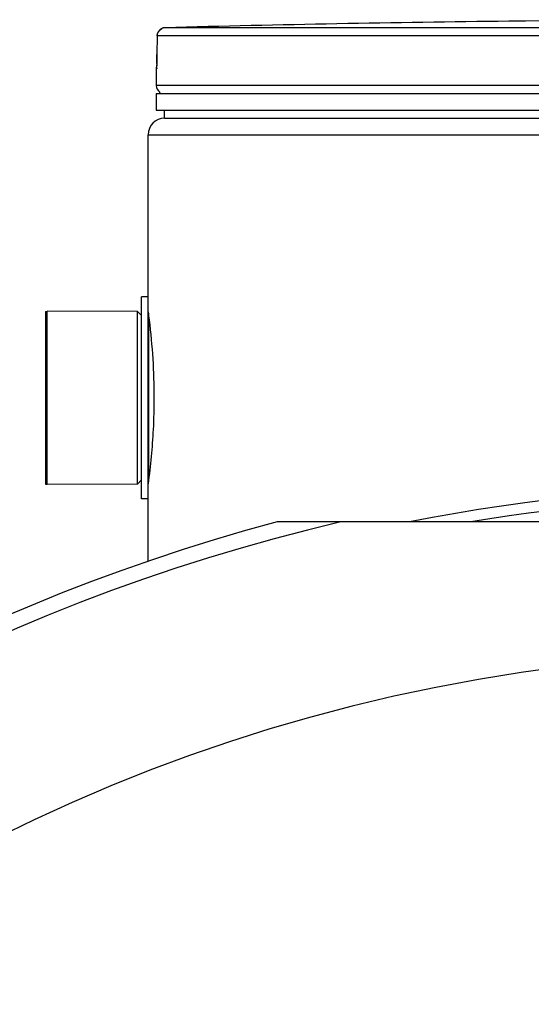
# Model space of a CAD drawing. Header units: millimetres. Extents: x 0 to 420, y 0 to 297.
# Tile 29 of 37: x 315.72 to 319.77, y 241.6 to 249.39. Entities that reach past the tile are written whole.
import ezdxf

# ---------------------------------------------------------------- set-up
doc = ezdxf.new("R2010")
doc.units = ezdxf.units.MM
doc.header["$LTSCALE"] = 23.1
doc.layers.get('0').update_dxf_attribs({"linetype": 'CONTINUOUS'})
doc.layers.add('01_GLOBAL', color=7, linetype='CONTINUOUS')
doc.layers.add('AXES_REF', color=7, linetype='CONTINUOUS')

msp = doc.modelspace()

# ---------------------------------------------------------------- linework, layer by layer
at = {"color": 9, "linetype": 'Continuous'}
for p, q in [((321.4922, 249.3226), (316.8745, 249.3226)), ((316.8113, 249.2576), (316.8104, 249.1115)), ((316.8113, 249.2576), (316.8112, 249.2581)), ((321.4889, 249.2576), (316.8113, 249.2576)), ((316.8104, 249.1115), (316.8103, 249.1119)), ((316.8058, 248.9975), (316.8047, 248.9974)), ((326.6847, 248.866), (316.8047, 248.866)), ((316.8307, 248.8036), (316.8517, 248.8036)), ((318.2395, 248.8036), (318.417, 248.8036)), ((316.7462, 245.7629), (316.7462, 247.029))]:
    msp.add_line(p, q, dxfattribs=at)
at = {"color": 7, "linetype": 'Continuous'}
for p, q in [((319.7268, 249.3751), (319.5968, 249.3735)), ((316.8112, 249.2581), (316.8103, 249.1119)), ((316.8101, 249.0886), (316.8099, 249.078)), ((316.8102, 249.0996), (316.8101, 249.0886)), ((316.8103, 249.1119), (316.8102, 249.0996)), ((316.8085, 249.0343), (316.8082, 249.0278)), ((316.8088, 249.0415), (316.8085, 249.0343)), ((316.8091, 249.0496), (316.8088, 249.0415)), ((316.8094, 249.0584), (316.8091, 249.0496)), ((316.8096, 249.0679), (316.8094, 249.0584)), ((316.8099, 249.078), (316.8096, 249.0679)), ((316.8047, 248.9974), (316.8047, 248.866)), ((316.8047, 248.801), (316.8047, 248.671)), ((316.8047, 248.801), (326.6847, 248.801)), ((316.8307, 248.801), (316.8307, 248.8036)), ((316.8047, 248.671), (326.6847, 248.671)), ((316.8697, 248.606), (316.8697, 248.671)), ((316.8697, 248.606), (326.6197, 248.606)), ((316.6877, 245.5965), (316.6877, 247.1955)), ((316.7397, 247.1955), (316.6877, 247.1955)), ((316.7397, 245.5965), (316.7397, 247.1955)), ((315.9402, 245.7102), (315.9402, 247.0817)), ((316.6552, 247.0785), (315.9402, 247.0817)), ((316.6552, 245.7135), (316.6552, 247.0785)), ((316.6877, 247.046), (316.6552, 247.0785)), ((316.6877, 245.746), (316.6552, 245.7135)), ((316.6552, 245.7135), (315.9402, 245.7102)), ((316.7397, 245.5965), (316.6877, 245.5965)), ((325.7286, 245.4145), (317.7608, 245.4145))]:
    msp.add_line(p, q, dxfattribs=at)
for points in [[(316.8078, 249.0198), (316.8076, 249.0156), (316.8074, 249.0138), (316.8073, 249.0122), (316.8072, 249.0109), (316.8071, 249.0099), (316.807, 249.0091), (316.807, 249.0089)], [(316.8082, 249.0278), (316.808, 249.0223), (316.8078, 249.0198)]]:
    msp.add_lwpolyline(points, dxfattribs=at)
for centre, radius, start, end in [((316.8762, 249.2576), 0.065, 91.48637, 179.62893), ((321.7447, 61.6335), 187.7523, 90.655481, 91.486375), ((321.7447, 61.6335), 187.7525, 89.384203, 90.615797), ((316.8697, 248.9974), 0.065, 163.05326, 180), ((316.8697, 248.866), 0.065, 180, 235.73564), ((316.8476, 248.8036), 0.0169, 148.62171, 180), ((321.7447, 230.497), 15.2035, 78.86966, 101.13034), ((321.7447, 230.497), 15.4403, 104.95259, 165.04741)]:
    msp.add_arc(centre, radius, start, end, dxfattribs=at)
at = {"color": 9, "linetype": 'Continuous'}
for centre, radius, start, end in [((316.8766, 249.2579), 0.0648, 99.31344, 102.77746), ((316.8762, 249.2609), 0.0618, 91.54035, 99.35142), ((316.8774, 249.255), 0.0677, 112.01648, 113.76901), ((316.8773, 249.2554), 0.0674, 106.67488, 112.02116), ((316.877, 249.2565), 0.0662, 102.77751, 106.67429), ((314.5911, 249.122), 2.2193, 357.851, 359.72836), ((321.7447, 230.497), 15.1175, 80.67114, 99.32886), ((321.7447, 230.497), 15.3175, 103.12236, 166.87764)]:
    msp.add_arc(centre, radius, start, end, dxfattribs=at)
msp.add_open_spline([(316.8113, 249.2576), (316.8113, 249.2813), (316.8285, 249.3075), (316.8501, 249.317)], degree=3, dxfattribs=at)
for points, knots in [([(316.8088, 249.0388), (316.8084, 249.0286), (316.8039, 249.0197), (316.8094, 248.9976), (316.8058, 248.9975)], [0, 0, 0, 0, 0.738699, 1, 1, 1, 1]), ([(316.8058, 248.9975), (316.8058, 248.9995), (316.806, 249.0035), (316.8066, 249.0076), (316.807, 249.0095)], [0, 0, 0, 0, 0.497733, 1, 1, 1, 1])]:
    msp.add_open_spline(points, degree=3, knots=knots, dxfattribs=at)
at = {"color": 7, "linetype": 'Continuous'}
for points, knots in [([(316.7399, 247.0765), (316.7429, 247.0546), (316.7721, 246.8291), (316.7864, 246.6013), (316.7864, 246.396)], [0, 0, 0, 0, 0.097215, 1, 1, 1, 1]), ([(316.7864, 246.396), (316.7864, 246.3128), (316.7807, 246.0852), (316.7594, 245.8584), (316.7399, 245.7154)], [0, 0, 0, 0, 0.365666, 1, 1, 1, 1])]:
    msp.add_open_spline(points, degree=3, knots=knots, dxfattribs=at)
at = {"layer": '01_GLOBAL', "color": 7, "linetype": 'Continuous'}
for p, q in [((316.8697, 248.606), (326.6197, 248.606)), ((316.7397, 247.1955), (316.7397, 248.476)), ((316.7397, 245.1034), (316.7397, 245.5965))]:
    msp.add_line(p, q, dxfattribs=at)
at = {"layer": '01_GLOBAL', "color": 9, "linetype": 'Continuous'}
msp.add_line((316.7397, 248.476), (326.7497, 248.476), dxfattribs=at)
at = {"layer": '01_GLOBAL', "color": 7, "linetype": 'Continuous'}
msp.add_arc((316.8697, 248.476), 0.13, 90, 180, dxfattribs=at)
at = {"layer": 'AXES_REF', "color": 7, "linetype": 'Continuous'}
for p, q in [((315.9272, 247.0785), (315.9272, 245.7135)), ((315.9272, 247.0785), (315.9402, 247.0785)), ((315.9272, 245.7135), (315.9402, 245.7135))]:
    msp.add_line(p, q, dxfattribs=at)
at = {"layer": 'AXES_REF', "color": 9, "linetype": 'Continuous'}
msp.add_arc((321.7447, 230.497), 13.878, 94.1936, 85.8064, dxfattribs=at)

doc.saveas('drawing.dxf')
